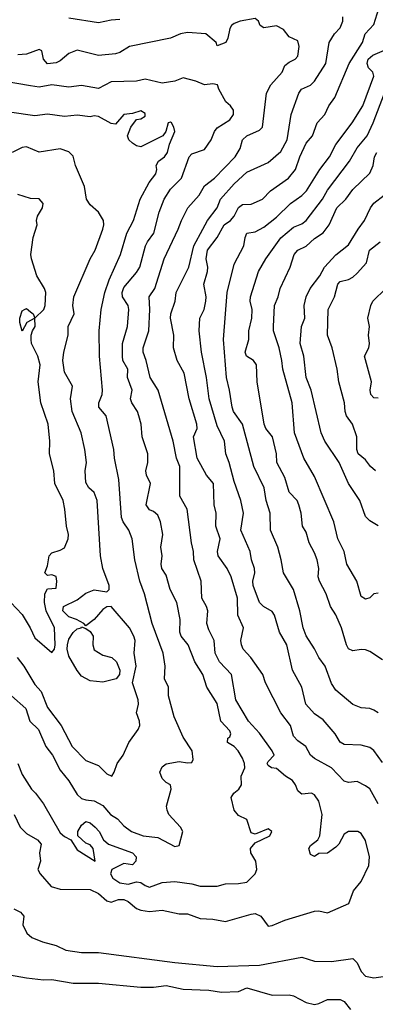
# Model space of a CAD drawing. Header units: metres. Extents: x -46681 to -43747, y -240911 to -237677.
# Tile 184 of 256: x -45916 to -45874, y -239902 to -239786. Entities that reach past the tile are written whole.
import ezdxf

# ---------------------------------------------------------------- set-up
doc = ezdxf.new("R2010")
doc.units = ezdxf.units.M
doc.layers.add('CONTOUR_INDEX', color=1, linetype='Continuous')
doc.layers.add('CONTOUR_INTER', color=3, linetype='Continuous')

msp = doc.modelspace()

# ---------------------------------------------------------------- linework, layer by layer
at = {"layer": 'CONTOUR_INDEX'}
for points, elevation in [([(-45917.05, -239880.02), (-45916.32, -239881.52), (-45915.6, -239882.26), (-45914.29, -239883.02), (-45913.88, -239883.52), (-45914.05, -239884.52), (-45913.94, -239885.52), (-45914.24, -239886.52), (-45913.98, -239887.02), (-45912.67, -239888.52), (-45911.6, -239888.82), (-45908.1, -239888.86), (-45907.1, -239889.33), (-45906.1, -239890.19), (-45905.6, -239890.34), (-45904.73, -239890.02), (-45904.1, -239890.03), (-45903.6, -239890.27), (-45902.6, -239891.08), (-45902.1, -239891.28), (-45901.1, -239891.44), (-45899.6, -239891.28), (-45897.6, -239891.74), (-45896.6, -239891.73), (-45895.1, -239892.26), (-45893.6, -239892.35), (-45892.1, -239892.63), (-45889.1, -239891.75), (-45888.6, -239891.7), (-45887.95, -239892.02), (-45887.1, -239893.17), (-45886.6, -239893.12), (-45885.1, -239892.47), (-45881.6, -239891.4), (-45881.1, -239891.37), (-45880.1, -239891.61), (-45877.55, -239890.52), (-45877.03, -239889.02), (-45876.1, -239887.91), (-45875.22, -239886.02), (-45875.13, -239885.02), (-45875.6, -239883.09), (-45876.1, -239882.27), (-45876.49, -239882.02), (-45877.6, -239882.04), (-45878.1, -239882.34), (-45878.75, -239883.52), (-45879.1, -239883.88), (-45880.1, -239884.57), (-45881.1, -239884.62), (-45881.6, -239884.96), (-45882.1, -239884.73), (-45882.28, -239884.02), (-45882.1, -239883.69), (-45881.22, -239883.02), (-45880.98, -239882.52), (-45880.72, -239880.02), (-45881.1, -239878.45), (-45881.6, -239877.7), (-45881.96, -239877.52), (-45883.1, -239877.62), (-45883.26, -239877.52), (-45883.6, -239877.22), (-45883.84, -239876.52), (-45884.23, -239876.02), (-45885.03, -239875.52), (-45886.1, -239874.6), (-45886.69, -239874.52), (-45887.1, -239874.24), (-45887.19, -239874.02), (-45887.1, -239873.79), (-45886.39, -239873.02), (-45886.6, -239872.52), (-45888.1, -239870.43), (-45889.4, -239869.02), (-45890.89, -239866.52), (-45891.39, -239863.52), (-45892.82, -239862.02), (-45893.33, -239861.02), (-45893.45, -239859.52), (-45894.1, -239858.25), (-45894.3, -239857.52), (-45894.2, -239856.02), (-45894.35, -239855.52), (-45894.9, -239854.52), (-45894.97, -239852.52), (-45895.85, -239850.02), (-45895.88, -239849.02), (-45896.13, -239848.02), (-45896.64, -239844.02), (-45897.49, -239842.52), (-45897.5, -239839.02), (-45897.9, -239838.02), (-45898.29, -239836.02), (-45900.06, -239830.02), (-45901.01, -239828.52), (-45901.47, -239826.52), (-45901.83, -239825.52), (-45901.82, -239825.02), (-45901.17, -239823.02), (-45901.03, -239820.52), (-45901.12, -239819.02), (-45900.47, -239818.02), (-45899.36, -239814.52), (-45897.68, -239811.02), (-45897.31, -239810.02), (-45896.54, -239808.52), (-45895.23, -239807.02), (-45894.6, -239805.93), (-45893.43, -239805.02), (-45890.98, -239802.52), (-45890.37, -239801.52), (-45890.09, -239800.52), (-45889.6, -239800.02), (-45888.1, -239799.37), (-45887.76, -239799.02), (-45887.27, -239795.02), (-45886.75, -239794.02), (-45885.42, -239792.52), (-45885.1, -239791.76), (-45884.6, -239791.35), (-45883.9, -239791.02), (-45883.6, -239790.64), (-45883.43, -239789.52), (-45883.6, -239788.85), (-45884.6, -239788.37), (-45885.29, -239787.52), (-45886.1, -239787.06), (-45887.6, -239787.3), (-45888.01, -239787.02), (-45888.21, -239786.52), (-45888.6, -239786.2), (-45890.39, -239786.52), (-45891.1, -239786.78), (-45891.42, -239787.02), (-45891.6, -239787.37), (-45891.83, -239788.52), (-45892.09, -239789.02), (-45893.1, -239789.42), (-45893.21, -239789.02), (-45894.45, -239788.02), (-45896.6, -239787.86), (-45897.43, -239788.02), (-45898.6, -239788.54), (-45903.43, -239789.52), (-45904.6, -239790.23), (-45905.1, -239790.36), (-45907.1, -239790.57), (-45909.6, -239789.96), (-45910.6, -239790.35), (-45911.6, -239791.2), (-45912.1, -239791.44), (-45913.1, -239791.55), (-45913.59, -239791.02), (-45913.78, -239790.02), (-45914.1, -239789.86), (-45915.6, -239790.41), (-45916.6, -239790.51)], 125), ([(-45874.1, -239853.93), (-45874.6, -239854.02), (-45875.1, -239854.47), (-45875.6, -239854.63), (-45876.1, -239854.34), (-45876.62, -239852.52), (-45877.81, -239850.52), (-45878.13, -239849.02), (-45878.85, -239847.52), (-45879.32, -239845.52), (-45881.6, -239840.18), (-45882.86, -239838.02), (-45883.98, -239835.02), (-45884.24, -239831.52), (-45885.36, -239827.52), (-45885.45, -239826.52), (-45885.78, -239825.02), (-45886.46, -239823.02), (-45886.47, -239822.52), (-45886.35, -239820.02), (-45885.92, -239819.02), (-45885.68, -239818.02), (-45884.47, -239815.52), (-45884.02, -239814.02), (-45883.6, -239813.51), (-45882.6, -239813.05), (-45881.6, -239812.15), (-45880.6, -239811.48), (-45879.89, -239810.52), (-45878.98, -239808.52), (-45877.9, -239807.52), (-45877.1, -239806.37), (-45875.1, -239804.42), (-45874.68, -239803.52), (-45874.53, -239802.52), (-45874.28, -239802.02)], 130)]:
    msp.add_lwpolyline(points, dxfattribs=dict(at, elevation=elevation))
at = {"layer": 'CONTOUR_INTER'}
for points, elevation in [([(-45873.6, -239873.88), (-45874.6, -239872.46), (-45875.1, -239872.11), (-45876.1, -239871.83), (-45878.1, -239871.77), (-45878.6, -239871.51), (-45879.17, -239870.52), (-45880.6, -239868.87), (-45881.6, -239868.17), (-45882.64, -239867.02), (-45883.1, -239865.02), (-45884.21, -239863.02), (-45884.87, -239860.02), (-45885.76, -239858.52), (-45886.33, -239856.52), (-45886.6, -239856.09), (-45887.64, -239855.52), (-45888.1, -239855.05), (-45888.85, -239853.02), (-45888.91, -239852.52), (-45888.67, -239851.52), (-45888.7, -239851.02), (-45889.04, -239850.02), (-45889.2, -239849.02), (-45890.3, -239846.52), (-45890.01, -239844.52), (-45890.31, -239843.02), (-45891.1, -239840.76), (-45891.68, -239838.52), (-45892.09, -239837.52), (-45892.25, -239836.02), (-45893.1, -239834.22), (-45894.06, -239831.02), (-45894.36, -239828.52), (-45894.96, -239825.52), (-45895.21, -239823.02), (-45895.13, -239821.52), (-45894.65, -239820.52), (-45894.44, -239819.52), (-45894.41, -239819.02), (-45894.66, -239817.52), (-45894.25, -239816.02), (-45894.2, -239815.52), (-45894.39, -239814.52), (-45894.22, -239813.52), (-45893.1, -239812.02), (-45892.26, -239810.52), (-45891.53, -239810.02), (-45891.11, -239809.52), (-45890.6, -239808.5), (-45890.1, -239808.13), (-45889.1, -239808.1), (-45887.76, -239807.52), (-45886.8, -239806.52), (-45884.69, -239805.02), (-45883.84, -239804.02), (-45883.36, -239802.52), (-45882.6, -239800.91), (-45881.84, -239800.02), (-45881.31, -239798.52), (-45880.39, -239797.52), (-45879.91, -239796.52), (-45879.23, -239795.52), (-45877.51, -239791.52), (-45875.97, -239789.02), (-45875.63, -239788.02), (-45874.6, -239786.91), (-45874.01, -239785.02)], 127), ([(-45904.6, -239786.31), (-45905.6, -239786.39), (-45907.1, -239786.72), (-45910.6, -239786.18)], 126), ([(-45874.1, -239878.78), (-45875.1, -239877.01), (-45875.6, -239876.63), (-45876.6, -239876.15), (-45877.6, -239876.25), (-45878.1, -239876.1), (-45879.6, -239874.52), (-45881.6, -239873.41), (-45882.07, -239873.02), (-45882.65, -239872.02), (-45883.6, -239871.33), (-45884.1, -239870.79), (-45884.43, -239869.52), (-45885.6, -239868.02), (-45887.4, -239864.52), (-45887.73, -239863.52), (-45889.11, -239861.52), (-45890.03, -239860.52), (-45890.24, -239860.02), (-45890.32, -239859.52), (-45890, -239858.02), (-45890.65, -239856.52), (-45890.7, -239854.52), (-45891.44, -239852.02), (-45891.92, -239851.02), (-45892.99, -239849.52), (-45893.06, -239849.02), (-45892.74, -239847.52), (-45893.24, -239846.02), (-45893.21, -239844.52), (-45893.47, -239843.52), (-45893.55, -239841.02), (-45894.37, -239840.02), (-45895.45, -239838.02), (-45895.89, -239835.52), (-45895.47, -239834.52), (-45895.48, -239834.02), (-45896.39, -239831.02), (-45896.99, -239828.02), (-45897.8, -239826.52), (-45898.26, -239825.02), (-45898.21, -239823.52), (-45898.59, -239821.52), (-45898.58, -239821.02), (-45898.06, -239819.52), (-45897.93, -239818.52), (-45896.45, -239815.52), (-45895.85, -239813.02), (-45894.78, -239811.02), (-45894.24, -239810.02), (-45893.09, -239808.52), (-45892.7, -239807.52), (-45891.1, -239805.69), (-45889.6, -239804.3), (-45887.1, -239803.19), (-45885.6, -239801.9), (-45884.85, -239800.52), (-45884.37, -239797.52), (-45883.46, -239795.02), (-45883.16, -239794.52), (-45882.1, -239794.08), (-45881.6, -239793.59), (-45880.26, -239791.52), (-45879.87, -239789.02), (-45879.26, -239788.02), (-45878.6, -239787.29), (-45878.26, -239786.52), (-45878.27, -239786.02)], 126), ([(-45874.1, -239868.05), (-45874.6, -239867.71), (-45875.1, -239867.53), (-45876.1, -239867.44), (-45877.1, -239867.05), (-45879.1, -239865.37), (-45879.6, -239864.59), (-45880.35, -239862.52), (-45881.1, -239861.53), (-45881.6, -239860.48), (-45882.6, -239858.96), (-45882.95, -239858.02), (-45883.35, -239856.02), (-45884.09, -239853.52), (-45885.29, -239851.52), (-45885.53, -239850.02), (-45885.96, -239848.52), (-45886.81, -239846.52), (-45886.85, -239844.52), (-45887.32, -239843.02), (-45887.57, -239841.52), (-45888.78, -239839.02), (-45890.11, -239834.02), (-45891.17, -239832.52), (-45891.32, -239832.02), (-45891.63, -239830.02), (-45892.01, -239828.52), (-45892.36, -239824.02), (-45891.92, -239818.52), (-45891.1, -239815.15), (-45889.95, -239813.02), (-45889.81, -239812.02), (-45889.6, -239811.52), (-45888.6, -239811.35), (-45887.6, -239810.82), (-45886.1, -239809.61), (-45884.46, -239808.02), (-45883.1, -239807.07), (-45882.54, -239806.52), (-45880.97, -239804.02), (-45879.85, -239802.52), (-45879.1, -239801.05), (-45877.18, -239798.52), (-45875.9, -239796.52), (-45874.6, -239793.02), (-45874.72, -239792.52), (-45875.24, -239792.02), (-45875.39, -239791.52), (-45875.3, -239791.02), (-45874.72, -239790.52), (-45873.1, -239789.84)], 128), ([(-45916.61, -239874.02), (-45916.1, -239875.31), (-45915.02, -239877.02), (-45914.51, -239877.52), (-45913.6, -239878.77), (-45911.6, -239882.17), (-45911.1, -239882.61), (-45910.36, -239883.02), (-45909.6, -239884.2), (-45907.48, -239885.52), (-45907.73, -239884.02), (-45908.1, -239883.6), (-45908.6, -239883.38), (-45909.55, -239882.52), (-45909.55, -239882.02), (-45909.1, -239881.28), (-45908.6, -239880.85), (-45908.1, -239881.01), (-45907.5, -239881.52), (-45907, -239882.02), (-45906.52, -239883.02), (-45905.92, -239883.52), (-45903.1, -239884.52), (-45902.64, -239885.02), (-45902.7, -239885.52), (-45903.1, -239885.96), (-45904.1, -239885.78), (-45905.52, -239886.52), (-45905.7, -239887.02), (-45905.4, -239887.52), (-45904.6, -239888.07), (-45903.6, -239888.24), (-45902.6, -239887.97), (-45902.1, -239888.04), (-45901.6, -239888.4), (-45901.1, -239888.58), (-45899.6, -239888.05), (-45898.1, -239887.9), (-45896.1, -239888.19), (-45895.1, -239888.48), (-45893.1, -239888.47), (-45892.1, -239888.21), (-45890.6, -239888.17), (-45889.6, -239887.99), (-45888.62, -239887.02), (-45888.43, -239886.52), (-45888.53, -239885.52), (-45889.12, -239884.52), (-45889.18, -239884.02), (-45888.6, -239883.36), (-45886.87, -239882.52), (-45886.66, -239882.02), (-45887.1, -239881.69), (-45888.6, -239882.34), (-45889.1, -239882.18), (-45889.6, -239880.61), (-45890.6, -239880.15), (-45891.11, -239879.52), (-45891.44, -239878.02), (-45891.14, -239877.52), (-45890.53, -239877.02), (-45890.24, -239876.52), (-45890.25, -239875.52), (-45889.84, -239874.52), (-45889.86, -239874.02), (-45890.1, -239873.38), (-45890.63, -239872.52), (-45891.1, -239872.02), (-45891.88, -239871.52), (-45891.83, -239871.02), (-45891.6, -239870.88), (-45891.48, -239870.52), (-45891.6, -239870.15), (-45892.68, -239869.02), (-45893.1, -239866.92), (-45894.31, -239865.02), (-45894.78, -239863.52), (-45895.72, -239862.02), (-45896.53, -239860.02), (-45897.35, -239859.02), (-45897.51, -239858.52), (-45897.47, -239857.02), (-45897.87, -239855.02), (-45898.63, -239853.52), (-45899.1, -239851.81), (-45899.64, -239851.02), (-45899.71, -239850.52), (-45899.6, -239849.52), (-45899.74, -239848.52), (-45899.51, -239847.02), (-45899.77, -239845.52), (-45900.1, -239844.75), (-45900.6, -239844.33), (-45901.1, -239844.13), (-45901.48, -239843.52), (-45900.95, -239841.02), (-45901.45, -239840.02), (-45901.52, -239839.52), (-45901.29, -239838.52), (-45901.26, -239837.52), (-45901.93, -239835.52), (-45902.05, -239834.02), (-45902.34, -239833.02), (-45902.51, -239832.52), (-45903.17, -239831.52), (-45903.33, -239831.02), (-45903.11, -239830.02), (-45903.68, -239828.52), (-45903.62, -239827.52), (-45904.22, -239826.52), (-45904.27, -239826.02), (-45904.26, -239824.52), (-45903.68, -239822.52), (-45903.51, -239820.52), (-45903.6, -239820.02), (-45904.26, -239819.02), (-45904.3, -239818.52), (-45904.1, -239817.93), (-45902.6, -239816.16), (-45902.24, -239815.52), (-45901.54, -239813.02), (-45901.33, -239812.52), (-45900.56, -239811.52), (-45899.94, -239809.02), (-45899.37, -239807.52), (-45898.6, -239806.32), (-45897.29, -239805.02), (-45896.41, -239802.52), (-45896.1, -239802.17), (-45894.6, -239801.64), (-45893.81, -239800.52), (-45893.42, -239799.52), (-45893.1, -239799.08), (-45891.6, -239798.16), (-45891.17, -239797.52), (-45891.16, -239797.02), (-45891.51, -239796.52), (-45892.09, -239796.02), (-45892.92, -239794.52), (-45893.05, -239794.02), (-45893.6, -239793.89), (-45894.6, -239794.01), (-45895.6, -239793.59), (-45897.1, -239793.22), (-45898.1, -239793.58), (-45899.6, -239793.83), (-45901.6, -239793.37), (-45902.6, -239793.58), (-45905.6, -239793.66), (-45907.1, -239794.46), (-45909.1, -239794.11), (-45910.6, -239794.31), (-45912.6, -239794.01), (-45914.1, -239794.29), (-45915.1, -239794.16), (-45918.1, -239793.64)], 124), ([(-45873.6, -239861.78), (-45875.1, -239860.8), (-45875.6, -239860.62), (-45876.1, -239860.58), (-45877.1, -239860.75), (-45877.6, -239860.5), (-45877.85, -239860.02), (-45878.42, -239858.02), (-45879.1, -239856.47), (-45879.74, -239855.52), (-45880.22, -239854.02), (-45881.03, -239852.52), (-45881.18, -239852.02), (-45881.12, -239851.02), (-45881.32, -239850.02), (-45881.6, -239849.19), (-45882.25, -239848.02), (-45882.6, -239846.76), (-45883.04, -239846.02), (-45883.2, -239844.52), (-45883.45, -239843.52), (-45883.68, -239843.02), (-45884.59, -239842.02), (-45885.1, -239840.3), (-45886.05, -239838.52), (-45886.1, -239837.52), (-45886.58, -239835.52), (-45887.35, -239834.52), (-45887.56, -239834.02), (-45888.36, -239829.02), (-45888.47, -239827.02), (-45888.83, -239826.52), (-45889.65, -239826.02), (-45889.81, -239825.52), (-45889.35, -239824.02), (-45889.38, -239823.02), (-45889.02, -239821.52), (-45888.97, -239820.52), (-45889.21, -239819.52), (-45889.16, -239819.02), (-45888.23, -239816.02), (-45887.37, -239814.52), (-45885.6, -239812.04), (-45884.1, -239810.82), (-45883.1, -239810.41), (-45882.6, -239810.02), (-45880.67, -239807.52), (-45880.1, -239806.44), (-45877.49, -239803.02), (-45876.6, -239801.47), (-45875.41, -239800.02), (-45874.69, -239798.52), (-45873.34, -239795.02)], 129), ([(-45917.36, -239866.02), (-45915.67, -239867.52), (-45915.2, -239869.02), (-45914.16, -239870.02), (-45913.31, -239872.02), (-45912.54, -239873.02), (-45911.6, -239874.8), (-45910.6, -239876.06), (-45909.6, -239877.68), (-45909.1, -239878.13), (-45908.6, -239878.31), (-45907.6, -239878.42), (-45906.6, -239878.95), (-45905.69, -239880.02), (-45904.87, -239880.52), (-45904.1, -239881.35), (-45903.22, -239882.02), (-45901.83, -239882.52), (-45900.1, -239882.74), (-45898.1, -239883.79), (-45897.6, -239883.66), (-45897.16, -239882.02), (-45897.42, -239881.52), (-45898.8, -239880.02), (-45899, -239879.52), (-45899.07, -239879.02), (-45898.53, -239877.02), (-45898.59, -239876.52), (-45899.1, -239876.25), (-45899.6, -239875.79), (-45899.88, -239875.02), (-45899.6, -239874.41), (-45899.1, -239874.04), (-45897.6, -239873.76), (-45896.6, -239873.94), (-45896.1, -239873.91), (-45895.93, -239873.52), (-45896.03, -239872.52), (-45897.1, -239870.92), (-45898.16, -239868.52), (-45898.82, -239866.02), (-45898.85, -239865.02), (-45899.3, -239864.02), (-45899.24, -239862.52), (-45899.47, -239861.02), (-45900.75, -239857.52), (-45901.67, -239854.02), (-45902.22, -239852.52), (-45902.8, -239850.02), (-45903.13, -239847.52), (-45903.51, -239846.52), (-45904.2, -239845.52), (-45904.4, -239845.02), (-45904.71, -239840.52), (-45905.21, -239838.02), (-45905.3, -239837.02), (-45906.19, -239833.02), (-45907.04, -239832.02), (-45907.06, -239831.52), (-45906.68, -239830.52), (-45906.64, -239830.02), (-45906.99, -239826.02), (-45907.02, -239823.02), (-45906.78, -239820.52), (-45906.35, -239818.52), (-45905.84, -239817.02), (-45904.52, -239814.02), (-45903.76, -239811.52), (-45902.97, -239810.02), (-45902.19, -239807.52), (-45901.11, -239805.52), (-45900.34, -239804.52), (-45900.2, -239804.02), (-45900.3, -239803.52), (-45900.01, -239803.02), (-45899.32, -239802.52), (-45898.96, -239802.02), (-45898.71, -239801.02), (-45898.11, -239799.52), (-45898.21, -239799.02), (-45898.49, -239798.52), (-45898.6, -239798.42), (-45898.89, -239798.52), (-45899.17, -239799.52), (-45899.51, -239800.02), (-45902.1, -239801.33), (-45902.6, -239801.21), (-45903.1, -239800.92), (-45903.51, -239800.52), (-45903.68, -239800.02), (-45903.3, -239799.02), (-45902.6, -239798.13), (-45902.09, -239798.02), (-45901.6, -239797.72), (-45901.6, -239797.42), (-45902.1, -239797.08), (-45903.1, -239797.39), (-45904.12, -239797.52), (-45905.1, -239798.65), (-45905.6, -239798.58), (-45907.1, -239797.74), (-45907.6, -239797.69), (-45908.1, -239797.78), (-45909.6, -239797.62), (-45911.1, -239797.75), (-45913.1, -239797.47), (-45914.6, -239797.67), (-45917.6, -239797.25)], 123), ([(-45916.69, -239861.52), (-45915.91, -239862.52), (-45914.6, -239864.71), (-45913.86, -239865.52), (-45913.1, -239867.4), (-45911.52, -239869.52), (-45910.21, -239872.02), (-45908.6, -239873.67), (-45907.1, -239874.25), (-45906.1, -239875.21), (-45905.53, -239875.52), (-45905.24, -239875.02), (-45904.91, -239874.02), (-45904.2, -239873.02), (-45903.5, -239871.52), (-45902.41, -239870.02), (-45902.22, -239869.52), (-45902.25, -239869.02), (-45902.61, -239868.02), (-45902.37, -239867.02), (-45902.41, -239866.52), (-45903.09, -239864.52), (-45902.66, -239862.52), (-45902.89, -239861.02), (-45902.77, -239859.52), (-45902.91, -239859.02), (-45903.44, -239858.02), (-45905.6, -239855.51), (-45906.1, -239855.55), (-45906.6, -239855.86), (-45907.6, -239857.04), (-45908.6, -239857.79), (-45908.84, -239857.52), (-45909.69, -239857.02), (-45910.6, -239856.72), (-45911.3, -239856.02), (-45911.24, -239855.52), (-45909.6, -239854.73), (-45908.6, -239853.93), (-45907.6, -239853.56), (-45906.1, -239853.77), (-45905.83, -239853.52), (-45905.83, -239853.02), (-45906.6, -239851.02), (-45906.88, -239849.52), (-45907.25, -239843.02), (-45907.6, -239842.09), (-45908.25, -239841.52), (-45908.6, -239840.89), (-45908.66, -239839.52), (-45908.5, -239838.52), (-45908.7, -239837.02), (-45909.15, -239835.02), (-45910.22, -239832.52), (-45910.4, -239831.02), (-45910.18, -239829.52), (-45911.1, -239827.9), (-45911.32, -239826.52), (-45911.19, -239825.52), (-45910.68, -239823.52), (-45910.69, -239822.52), (-45909.98, -239821.02), (-45910.13, -239820.02), (-45910.01, -239819.02), (-45908.1, -239814.54), (-45907.49, -239813.52), (-45906.58, -239811.02), (-45906.45, -239810.52), (-45906.52, -239810.02), (-45907.1, -239809.02), (-45908.1, -239808.18), (-45908.53, -239807.52), (-45908.73, -239806.02), (-45909.81, -239803.52), (-45910.1, -239802.45), (-45910.6, -239801.93), (-45911.6, -239801.56), (-45914.1, -239801.97), (-45915.6, -239801.35), (-45916.1, -239801.4), (-45917.3, -239802.02)], 122), ([(-45917.43, -239855.02), (-45916.1, -239856.45), (-45915.14, -239858.02), (-45914.6, -239859.2), (-45912.6, -239860.94), (-45912.3, -239860.52), (-45912.22, -239860.02), (-45912.28, -239858.02), (-45913.28, -239856.02), (-45913.45, -239855.02), (-45913.43, -239854.02), (-45913.1, -239853.41), (-45912.1, -239853.35), (-45912, -239852.52), (-45912.1, -239851.96), (-45912.6, -239851.79), (-45913.1, -239851.87), (-45913.42, -239851.52), (-45913.1, -239850.7), (-45912.91, -239849.52), (-45912.6, -239849.17), (-45911.6, -239848.88), (-45911.1, -239848.61), (-45910.66, -239847.52), (-45910.64, -239847.02), (-45910.89, -239846.02), (-45911.05, -239844.02), (-45911.27, -239843.02), (-45912.26, -239841.02), (-45912.35, -239839.52), (-45912.88, -239837.52), (-45912.85, -239836.02), (-45913.03, -239834.02), (-45913.9, -239831.52), (-45914.22, -239829.02), (-45913.97, -239827.02), (-45914.25, -239826.02), (-45915, -239824.52), (-45915.05, -239824.02), (-45915.06, -239823.52), (-45914.9, -239823.02), (-45914.56, -239822.52), (-45914.59, -239821.52), (-45913.53, -239820.52), (-45913.37, -239820.02), (-45913.33, -239818.52), (-45913.48, -239818.02), (-45914.36, -239816.52), (-45915.02, -239814.52), (-45915.08, -239814.02), (-45914.79, -239812.02), (-45914.35, -239810.52), (-45914.41, -239810.02), (-45914.31, -239809.52), (-45913.69, -239808.52), (-45913.61, -239808.02), (-45914.1, -239807.48), (-45915.1, -239807.43), (-45916.6, -239806.95)], 121), ([(-45874.1, -239845.99), (-45875.1, -239845.4), (-45875.6, -239844.91), (-45876.25, -239843.02), (-45877.6, -239841), (-45878.71, -239838.52), (-45880.41, -239836.02), (-45880.81, -239835.02), (-45882.01, -239830.02), (-45882.58, -239828.52), (-45882.86, -239826.02), (-45883.32, -239824.52), (-45883.16, -239822.52), (-45882.77, -239821.52), (-45882.82, -239820.02), (-45882.58, -239819.02), (-45882.12, -239818.02), (-45880.99, -239816.52), (-45880.43, -239815.52), (-45879.1, -239814.05), (-45877.6, -239812.88), (-45876.47, -239811.02), (-45875.71, -239810.02), (-45875, -239808.52), (-45874.6, -239807.99), (-45873.39, -239807.02)], 131), ([(-45874.41, -239839.52), (-45875.01, -239839.02), (-45875.6, -239838.23), (-45876.47, -239837.52), (-45876.62, -239837.02), (-45876.63, -239835.52), (-45877.14, -239834.02), (-45877.86, -239833.02), (-45878.01, -239832.52), (-45878.06, -239831.52), (-45878.74, -239829.02), (-45878.95, -239827.52), (-45879.55, -239825.02), (-45880.1, -239823.52), (-45879.99, -239820.52), (-45879.26, -239819.02), (-45878.87, -239817.52), (-45878.6, -239817.19), (-45877.6, -239816.97), (-45877.1, -239816.69), (-45876.6, -239816.22), (-45875.49, -239815.02), (-45875.11, -239813.52), (-45873.86, -239812.52)], 132), ([(-45874.1, -239830.97), (-45874.6, -239830.9), (-45874.98, -239830.52), (-45875.05, -239830.02), (-45874.89, -239829.02), (-45875.7, -239826.02), (-45875.2, -239825.02), (-45875.11, -239824.52), (-45875.25, -239823.52), (-45875.11, -239822.52), (-45875.31, -239821.52), (-45874.98, -239820.02), (-45874.73, -239819.52), (-45873.19, -239818.02)], 133), ([(-45915.83, -239820.52), (-45915.6, -239820.4), (-45915.1, -239820.76), (-45914.82, -239821.02), (-45914.61, -239821.52), (-45915.56, -239822.02), (-45916.1, -239823.05), (-45916.37, -239822.02), (-45916.36, -239821.52), (-45916.1, -239820.68), (-45915.83, -239820.52)], 121), ([(-45909.15, -239858.02), (-45909.1, -239857.91), (-45908.6, -239858.09), (-45908.1, -239858.45), (-45907.72, -239859.02), (-45907.78, -239860.02), (-45907.6, -239860.6), (-45906.6, -239861.24), (-45905.51, -239861.52), (-45904.96, -239862.02), (-45904.6, -239863.02), (-45904.63, -239863.52), (-45905.03, -239864.02), (-45906.6, -239864.43), (-45908.1, -239864.26), (-45909.1, -239863.7), (-45909.6, -239863.05), (-45910.6, -239861.35), (-45910.78, -239860.52), (-45910.75, -239860.02), (-45910.6, -239859.37), (-45910.1, -239858.57), (-45909.6, -239858.14), (-45909.15, -239858.02)], 122), ([(-45917.1, -239891.14), (-45916.29, -239891.52), (-45916.1, -239891.75), (-45915.9, -239892.02), (-45916.04, -239893.02), (-45915.56, -239894.02), (-45914.98, -239894.52), (-45913.72, -239895.02), (-45912.1, -239895.47), (-45910.94, -239896.02), (-45909.1, -239896.28), (-45907.1, -239896.28), (-45898.1, -239897.48), (-45893.1, -239897.94), (-45888.1, -239897.78), (-45883.1, -239896.85), (-45881.6, -239897.29), (-45879.6, -239897.34), (-45877.1, -239896.98), (-45876.6, -239897.51), (-45876.1, -239898.53), (-45875.6, -239899.06), (-45874.6, -239899.27), (-45872.1, -239898.9)], 126), ([(-45917.6, -239898.92), (-45915.6, -239899.27), (-45913.6, -239899.5), (-45912.6, -239899.48), (-45910.1, -239899.9), (-45907.1, -239899.89), (-45902.1, -239900.35), (-45900.6, -239900.35), (-45899.1, -239900.16), (-45897.1, -239900.6), (-45894.1, -239900.71), (-45892.6, -239900.95), (-45890.6, -239900.88), (-45889.6, -239900.46), (-45886.6, -239901.32), (-45884.6, -239901.26), (-45884.1, -239901.38), (-45882.6, -239902.16), (-45881.6, -239902.41), (-45881.1, -239902.31), (-45880.1, -239901.84), (-45878.6, -239901.83), (-45878.1, -239902.07), (-45877.38, -239903.02)], 127)]:
    msp.add_lwpolyline(points, dxfattribs=dict(at, elevation=elevation))

doc.saveas('drawing.dxf')
